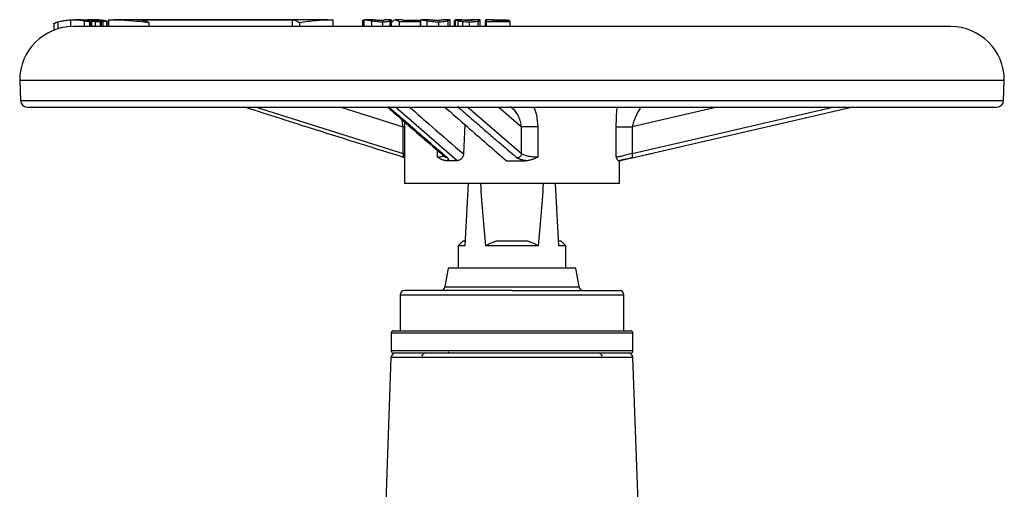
# Model space of a CAD drawing. Header units: millimetres. Extents: x 423 to 1697, y -6 to 958.
# Tile 22 of 54: x 734 to 954, y 546 to 651. Entities that reach past the tile are written whole.
import ezdxf

# ---------------------------------------------------------------- set-up
doc = ezdxf.new("R2010")
doc.units = ezdxf.units.MM

msp = doc.modelspace()

# ---------------------------------------------------------------- linework, layer by layer
at = {"color": 7, "linetype": 'Continuous', "lineweight": 25}
for p, q in [((742.03, 650.15), (742.03, 648.51)), ((942.44, 649.46), (746.44, 649.46)), ((746.58, 650.96), (746.51, 650.96)), ((746.97, 650.96), (746.84, 650.96)), ((747.74, 650.96), (747.14, 650.96)), ((748.64, 650.84), (747.82, 650.95)), ((748.09, 650.88), (748.09, 650.97)), ((748.32, 650.93), (751.27, 650.58)), ((748.45, 650.96), (749.01, 650.96)), ((750.23, 650.84), (748.45, 650.95)), ((750.51, 650.57), (749.24, 650.75)), ((749.94, 650.96), (749.57, 650.96)), ((749.63, 650.95), (750.52, 650.84)), ((749.7, 650.65), (750.3, 650.58)), ((750.09, 650.53), (750.06, 650.54)), ((750.09, 649.46), (750.09, 650.54)), ((750.62, 650.96), (750.25, 650.96)), ((750.3, 650.58), (750.3, 649.46)), ((750.51, 650.57), (750.51, 649.46)), ((751.14, 650.96), (750.71, 650.96)), ((750.87, 650.91), (751.47, 650.94)), ((751.47, 650.94), (751.04, 650.92)), ((751.27, 650.58), (751.27, 649.46)), ((751.94, 650.67), (752.63, 650.58)), ((752.41, 650.57), (752.41, 649.46)), ((752.63, 650.58), (752.63, 649.46)), ((753.03, 650.57), (753.03, 649.46)), ((753.8, 650.57), (753.8, 649.46)), ((754.22, 650.58), (754.22, 649.46)), ((754.29, 650.95), (754.29, 649.46)), ((803.26, 650.96), (755.52, 650.96)), ((760.73, 650.93), (795.42, 650.93)), ((763.32, 650.36), (763.32, 649.46)), ((795.42, 649.46), (795.42, 650.93)), ((796.94, 650.36), (796.94, 649.46)), ((804.43, 650.95), (804.43, 649.46)), ((811.04, 650.75), (811.04, 649.46)), ((812.93, 650.96), (811.58, 650.96)), ((815.35, 650.82), (815.46, 650.82)), ((817.5, 649.4), (817.5, 650.96)), ((819.81, 650.96), (818.44, 650.96)), ((819.19, 650.58), (819.19, 649.46)), ((820.24, 650.84), (819.84, 650.93)), ((823.89, 650.57), (823.89, 649.46)), ((823.95, 650.96), (823.95, 649.34)), ((823.95, 650.86), (824.04, 650.95)), ((825.59, 650.96), (824.2, 650.96)), ((830.53, 650.96), (829.18, 650.96)), ((830.59, 649.46), (830.59, 650.98)), ((831.54, 650.77), (831.54, 649.46)), ((831.73, 649.46), (831.73, 650.94)), ((837.14, 650.96), (835.22, 650.96)), ((837.36, 649.39), (837.36, 650.94)), ((838.49, 649.46), (838.49, 650.17)), ((840.03, 650.96), (838.61, 650.96)), ((838.7, 650.58), (838.7, 649.46)), ((843.35, 650.96), (843.35, 650.84)), ((843.92, 650.57), (843.92, 649.46)), ((734.44, 637.46), (734.6, 632.91)), ((734.44, 637.46), (954.44, 637.46)), ((954.28, 632.91), (954.44, 637.46)), ((736.1, 631.46), (952.78, 631.46)), ((871.26, 620.11), (920.32, 631.46)), ((820.12, 621.09), (820.12, 627.03)), ((820.44, 628.11), (820.44, 614.46)), ((833.92, 627.53), (833.61, 621)), ((846.56, 621.09), (846.56, 627.03)), ((850.19, 627.03), (846.56, 627.03)), ((850.19, 627.03), (850.19, 620.26)), ((867.74, 620.26), (867.74, 627.03)), ((867.74, 627.03), (871.3, 627.03)), ((871.3, 627.03), (871.3, 621.09)), ((869.58, 619.72), (875.59, 621.09)), ((829.5, 620.32), (829.52, 620.3)), ((843.19, 619.46), (847.53, 619.46)), ((869.45, 619.71), (868.24, 619.46)), ((868.44, 619.46), (869.58, 619.73)), ((868.44, 614.46), (868.44, 619.5)), ((820.44, 614.46), (844.44, 614.46)), ((834.01, 600.46), (834.74, 614.46)), ((844.44, 614.46), (868.44, 614.46)), ((854.87, 600.46), (854.14, 614.46)), ((833.44, 601.46), (832.44, 600.46)), ((834.06, 601.46), (833.44, 601.46)), ((848.08, 601.46), (840.8, 601.46)), ((855.44, 601.46), (854.82, 601.46)), ((856.44, 600.46), (855.44, 601.46)), ((832.44, 600.46), (832.44, 595.46)), ((834.01, 600.46), (832.44, 600.46)), ((856.44, 595.46), (856.44, 600.46)), ((830.19, 595.46), (829.45, 591.29)), ((858.69, 595.46), (830.19, 595.46)), ((859.42, 591.29), (858.69, 595.46)), ((819.44, 589.46), (819.44, 581.46)), ((869.44, 581.46), (869.44, 589.46)), ((817.44, 580.96), (817.44, 576.96)), ((871.44, 576.96), (871.44, 580.96)), ((817.4, 575.5), (815.96, 534.21)), ((872.91, 534.21), (871.47, 575.5))]:
    msp.add_line(p, q, dxfattribs=at)
at = {"color": 8, "linetype": 'Continuous', "lineweight": 25}
for p, q in [((742.98, 650.48), (742.98, 648.95)), ((745.87, 649.45), (745.87, 650.95)), ((748.81, 650.77), (748.81, 649.46)), ((750.09, 650.53), (750.09, 649.46)), ((811.34, 650.95), (811.34, 649.46)), ((813.03, 650.77), (813.03, 649.46)), ((815.51, 650.53), (815.51, 649.46)), ((817.14, 650.71), (817.14, 649.46)), ((824.04, 649.46), (824.04, 650.95)), ((825.43, 650.77), (825.43, 649.46)), ((827.98, 650.53), (827.98, 649.46)), ((830.12, 650.78), (830.12, 649.46)), ((831.56, 650.76), (831.56, 649.46)), ((831.73, 650.87), (831.73, 649.46)), ((832.33, 650.76), (832.33, 649.46)), ((832.65, 650.95), (832.65, 650.94)), ((833.35, 650.6), (833.35, 649.46)), ((834.32, 650.96), (834.32, 650.82)), ((834.84, 650.53), (834.84, 649.46)), ((835.19, 650.96), (835.19, 650.82)), ((835.68, 650.95), (835.68, 650.85)), ((836.81, 650.69), (836.81, 649.46)), ((734.6, 632.91), (922.11, 632.91)), ((787.29, 631.46), (820.12, 621.09)), ((806.23, 631.46), (820.12, 627.03)), ((832.17, 619.46), (818.4, 631.46)), ((834.54, 631.46), (846.56, 621.09)), ((841.48, 631.46), (846.56, 627.03)), ((890.27, 631.46), (871.3, 627.03)), ((871.3, 621.09), (916.14, 631.46)), ((922.11, 632.91), (954.28, 632.91)), ((820.44, 627.03), (820.12, 627.03)), ((820.44, 620.96), (820.12, 621.09)), ((827.81, 620.26), (827.81, 621.77)), ((829.45, 591.29), (844.28, 591.29)), ((844.28, 591.29), (859.42, 591.29)), ((819.44, 589.46), (869.44, 589.46)), ((871.44, 580.96), (817.44, 580.96)), ((871.44, 576.96), (817.44, 576.96)), ((844.44, 575.5), (817.4, 575.5)), ((871.47, 575.5), (844.44, 575.5))]:
    msp.add_line(p, q, dxfattribs=at)
at = {"color": 7, "linetype": 'Continuous', "lineweight": 25, "flags": 128}
for points in [[(832.17, 619.46), (831.87, 619.46), (831.58, 619.46), (831.28, 619.46), (830.99, 619.46), (830.7, 619.46), (830.42, 619.46), (830.14, 619.46), (829.86, 619.46)], [(868.44, 619.46), (868.43, 619.46), (868.42, 619.46), (868.4, 619.46), (868.38, 619.46), (868.35, 619.46), (868.32, 619.46), (868.28, 619.46), (868.24, 619.46)], [(856.44, 600.46), (856.34, 600.46), (856.04, 600.46), (855.55, 600.46), (854.87, 600.46)], [(830.19, 576.76), (830.38, 576.53), (830.42, 576.49)]]:
    msp.add_lwpolyline(points, dxfattribs=at)
at = {"color": 7, "linetype": 'Continuous', "lineweight": 25}
for centre, radius, start, end in [((746.44, 637.46), 12, 90, 180), ((942.44, 637.46), 12, 0, 90), ((736.1, 632.96), 1.5, 182, 270), ((952.78, 632.96), 1.5, 270, 358), ((820.44, 589.46), 1, 90, 180), ((828.47, 591.46), 1, 270, 350), ((860.41, 591.46), 1, 190, 270), ((868.44, 589.46), 1, 0, 90), ((817.94, 580.96), 0.5, 90, 180), ((870.94, 580.96), 0.5, 0, 90), ((818.4, 575.46), 1, 90, 178), ((817.94, 576.96), 0.5, 180, 270), ((825.36, 575.16), 1.33, 90, 151.2706), ((863.51, 575.16), 1.33, 28.7294, 90), ((870.47, 575.46), 1, 2, 90), ((870.94, 576.96), 0.5, 270, 0)]:
    msp.add_arc(centre, radius, start, end, dxfattribs=at)
for start_param, end_param in [(2.511851, 2.624625), (3.65856, 3.771334)]:
    msp.add_ellipse((844.44, 799.51), major_axis=(0, 228.97), ratio=0.052408, start_param=start_param, end_param=end_param, dxfattribs=at)
for points, knots in [([(742.07, 650.15), (742.07, 650.16), (742.08, 650.18), (742.43, 650.31), (742.82, 650.43), (742.98, 650.48)], [0, 0, 0, 0, 0.228299, 0.699421, 1, 1, 1, 1]), ([(742.98, 650.48), (743.17, 650.53), (743.38, 650.59), (743.82, 650.69), (744.06, 650.74), (744.56, 650.82), (744.81, 650.86), (745.34, 650.91), (745.6, 650.93), (745.87, 650.95)], [0, 0, 0, 0, 0.25, 0.25, 0.5, 0.5, 0.75, 0.75, 1, 1, 1, 1]), ([(745.87, 650.95), (746.12, 650.96), (746.38, 650.96), (746.9, 650.96), (747.15, 650.95), (747.65, 650.92), (747.9, 650.89), (748.37, 650.84), (748.6, 650.81), (748.81, 650.77)], [0, 0, 0, 0, 0.25, 0.25, 0.5, 0.5, 0.75, 0.75, 1, 1, 1, 1]), ([(746.77, 650.96), (746.81, 650.96), (747.03, 650.97), (747.5, 650.95), (747.87, 650.92), (748.09, 650.9)], [0, 0, 0, 0, 0.0904237, 0.4502893, 1, 1, 1, 1]), ([(749.08, 650.78), (748.69, 650.85), (748.08, 650.95), (747.34, 650.94), (747.07, 650.94)], [0, 0, 0, 0, 0.635708, 1, 1, 1, 1]), ([(748.06, 650.95), (748.08, 650.95), (748.13, 650.96), (747.96, 650.96), (747.89, 650.96)], [0, 0, 0, 0, 0.5911373, 1, 1, 1, 1]), ([(748.7, 650.81), (748.68, 650.81), (748.61, 650.82), (748.41, 650.85), (748.32, 650.86), (748.14, 650.88), (748.04, 650.89), (747.93, 650.9)], [0, 0, 0, 0, 0.5, 0.5, 0.75, 0.75, 1, 1, 1, 1]), ([(748.09, 650.9), (748.19, 650.89), (748.29, 650.88), (748.45, 650.86), (748.52, 650.85), (748.63, 650.83), (748.67, 650.82), (748.71, 650.81), (748.71, 650.81), (748.7, 650.81)], [0, 0, 0, 0, 0.25, 0.25, 0.5, 0.5, 0.75, 0.75, 1, 1, 1, 1]), ([(748.81, 650.77), (748.99, 650.74), (749.17, 650.71), (749.47, 650.65), (749.61, 650.62), (749.82, 650.58), (749.91, 650.56), (750.03, 650.53), (750.07, 650.53), (750.09, 650.53)], [0, 0, 0, 0, 0.25, 0.25, 0.5, 0.5, 0.75, 0.75, 1, 1, 1, 1]), ([(750.03, 650.56), (749.96, 650.58), (749.84, 650.62), (749.6, 650.68), (749.5, 650.7), (749.3, 650.74), (749.19, 650.76), (749.08, 650.78)], [0, 0, 0, 0, 0.5, 0.5, 0.75, 0.75, 1, 1, 1, 1]), ([(753.03, 650.57), (752.21, 650.77), (751.22, 651.01), (750.22, 650.93), (750.05, 650.92)], [0, 0, 0, 0, 0.835822, 1, 1, 1, 1]), ([(750.39, 650.93), (750.54, 650.94), (751.68, 651.01), (752.82, 650.78), (753.8, 650.57)], [0, 0, 0, 0, 0.129114, 1, 1, 1, 1]), ([(754.22, 650.58), (753.51, 650.74), (752.54, 650.96), (751.56, 650.93), (751.29, 650.92)], [0, 0, 0, 0, 0.728258, 1, 1, 1, 1]), ([(754.29, 650.95), (755.8, 650.99), (757.31, 650.94), (760.32, 650.73), (761.82, 650.56), (763.32, 650.36)], [0, 0, 0, 0, 0.5, 0.5, 1, 1, 1, 1]), ([(796.94, 650.36), (798.18, 650.56), (799.43, 650.73), (801.92, 650.94), (803.17, 650.99), (804.43, 650.95)], [0, 0, 0, 0, 0.5, 0.5, 1, 1, 1, 1]), ([(811.05, 650.75), (811.06, 650.79), (811.09, 650.89), (811.26, 650.93), (811.34, 650.95)], [0, 0, 0, 0, 0.474007, 1, 1, 1, 1]), ([(811.34, 650.95), (811.5, 650.97), (811.7, 650.97), (812.12, 650.92), (812.27, 650.89), (812.62, 650.84), (812.81, 650.8), (813.03, 650.77)], [0, 0, 0, 0, 0.5, 0.5, 0.75, 0.75, 1, 1, 1, 1]), ([(813.72, 650.9), (813.52, 650.92), (813.22, 650.95), (813.04, 650.96), (812.98, 650.96)], [0, 0, 0, 0, 0.651861, 1, 1, 1, 1]), ([(813.03, 650.77), (813.21, 650.74), (813.4, 650.71), (813.8, 650.65), (814.01, 650.62), (814.44, 650.57), (814.65, 650.56), (815.09, 650.53), (815.3, 650.53), (815.51, 650.53)], [0, 0, 0, 0, 0.25, 0.25, 0.5, 0.5, 0.75, 0.75, 1, 1, 1, 1]), ([(815.11, 650.81), (814.99, 650.81), (814.87, 650.81), (814.63, 650.82), (814.5, 650.83), (814.26, 650.85), (814.14, 650.86), (813.92, 650.88), (813.82, 650.89), (813.72, 650.9)], [0, 0, 0, 0, 0.25, 0.25, 0.5, 0.5, 0.75, 0.75, 1, 1, 1, 1]), ([(815.85, 650.86), (815.77, 650.84), (815.66, 650.83), (815.41, 650.82), (815.26, 650.81), (815.11, 650.81)], [0, 0, 0, 0, 0.5, 0.5, 1, 1, 1, 1]), ([(815.51, 650.53), (815.69, 650.53), (815.85, 650.53), (816.17, 650.55), (816.33, 650.56), (816.61, 650.59), (816.74, 650.61), (816.96, 650.66), (817.06, 650.68), (817.14, 650.71)], [0, 0, 0, 0, 0.25, 0.25, 0.5, 0.5, 0.75, 0.75, 1, 1, 1, 1]), ([(816.08, 650.94), (816.08, 650.94), (816.08, 650.92), (816, 650.89), (815.9, 650.87), (815.85, 650.86)], [0, 0, 0, 0, 0.428374, 0.709197, 1, 1, 1, 1]), ([(817.14, 650.71), (817.26, 650.75), (817.46, 650.82), (817.52, 650.89), (817.5, 650.91), (817.5, 650.91)], [0, 0, 0, 0, 0.557254, 0.989008, 1, 1, 1, 1]), ([(817.5, 650.33), (817.63, 650.49), (817.92, 650.86), (818.5, 651.07), (818.94, 650.76), (819.19, 650.58)], [0, 0, 0, 0, 0.225974, 0.544919, 1, 1, 1, 1]), ([(824.04, 650.95), (824.09, 650.96), (824.15, 650.96), (824.3, 650.96), (824.39, 650.95), (824.61, 650.92), (824.74, 650.89), (825.05, 650.84), (825.23, 650.81), (825.43, 650.77)], [0, 0, 0, 0, 0.25, 0.25, 0.5, 0.5, 0.75, 0.75, 1, 1, 1, 1]), ([(825.43, 650.77), (825.6, 650.74), (825.78, 650.71), (826.18, 650.65), (826.4, 650.62), (826.83, 650.58), (827.06, 650.56), (827.52, 650.53), (827.75, 650.53), (827.98, 650.53)], [0, 0, 0, 0, 0.25, 0.25, 0.5, 0.5, 0.75, 0.75, 1, 1, 1, 1]), ([(826.28, 650.9), (826.1, 650.92), (825.81, 650.95), (825.67, 650.96), (825.62, 650.96)], [0, 0, 0, 0, 0.623251, 1, 1, 1, 1]), ([(827.69, 650.81), (827.44, 650.81), (827.18, 650.82), (826.81, 650.85), (826.69, 650.86), (826.47, 650.88), (826.37, 650.89), (826.28, 650.9)], [0, 0, 0, 0, 0.5, 0.5, 0.75, 0.75, 1, 1, 1, 1]), ([(828.92, 650.9), (828.86, 650.89), (828.79, 650.88), (828.63, 650.86), (828.53, 650.85), (828.32, 650.83), (828.21, 650.82), (827.96, 650.81), (827.83, 650.81), (827.69, 650.81)], [0, 0, 0, 0, 0.25, 0.25, 0.5, 0.5, 0.75, 0.75, 1, 1, 1, 1]), ([(827.98, 650.53), (828.21, 650.53), (828.43, 650.53), (828.86, 650.56), (829.07, 650.58), (829.44, 650.63), (829.6, 650.66), (829.89, 650.72), (830.02, 650.75), (830.12, 650.78)], [0, 0, 0, 0, 0.25, 0.25, 0.5, 0.5, 0.75, 0.75, 1, 1, 1, 1]), ([(829.11, 650.94), (829.17, 650.96), (829.2, 650.97), (829.17, 650.95), (829.14, 650.95), (829.06, 650.93), (829, 650.91), (828.92, 650.9)], [0, 0, 0, 0, 0.5, 0.5, 0.75, 0.75, 1, 1, 1, 1]), ([(830.12, 650.78), (830.31, 650.85), (830.6, 650.95), (830.55, 650.94), (830.54, 650.94)], [0, 0, 0, 0, 0.640397, 1, 1, 1, 1]), ([(831.56, 650.76), (831.56, 650.77), (831.57, 650.78), (831.58, 650.79), (831.59, 650.8), (831.6, 650.81), (831.62, 650.82), (831.63, 650.83), (831.65, 650.84), (831.67, 650.85), (831.68, 650.85), (831.7, 650.86), (831.73, 650.87)], [0, 0, 0, 0, 0.000189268, 0.000189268, 0.000189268, 0.000378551, 0.000378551, 0.000378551, 0.0005624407, 0.0005624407, 0.0005624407, 0.0007472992, 0.0007472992, 0.0007472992, 0.0007472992]), ([(831.73, 650.94), (831.78, 650.93), (831.84, 650.9), (832.03, 650.84), (832.15, 650.8), (832.33, 650.76)], [0, 0, 0, 0, 0.5, 0.5, 1, 1, 1, 1]), ([(832.33, 650.76), (832.47, 650.73), (832.62, 650.7), (832.97, 650.65), (833.16, 650.62), (833.35, 650.6)], [0, 0, 0, 0, 0.5, 0.5, 1, 1, 1, 1]), ([(832.65, 650.95), (832.78, 650.96), (832.92, 650.96), (833.19, 650.96), (833.33, 650.96), (833.75, 650.96), (834.03, 650.96), (834.32, 650.96)], [0, 0, 0, 0, 0.25, 0.25, 0.5, 0.5, 1, 1, 1, 1]), ([(833.75, 650.85), (833.58, 650.86), (833.45, 650.88), (833.26, 650.91), (833.19, 650.93), (833.14, 650.94)], [0, 0, 0, 0, 0.5, 0.5, 1, 1, 1, 1]), ([(833.35, 650.6), (833.59, 650.57), (833.84, 650.55), (834.34, 650.53), (834.59, 650.53), (834.84, 650.53)], [0, 0, 0, 0, 0.5, 0.5, 1, 1, 1, 1]), ([(834.77, 650.81), (834.6, 650.81), (834.42, 650.81), (834.07, 650.83), (833.9, 650.84), (833.75, 650.85)], [0, 0, 0, 0, 0.5, 0.5, 1, 1, 1, 1]), ([(834.32, 650.96), (834.39, 650.96), (834.47, 650.96), (834.54, 650.96), (834.61, 650.96), (834.69, 650.96), (834.76, 650.96), (834.9, 650.96), (835.05, 650.96), (835.19, 650.96)], [0, 0, 0, 0, 0.0002257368, 0.0002257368, 0.0002257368, 0.0004514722, 0.0004514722, 0.0004514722, 0.0008821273, 0.0008821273, 0.0008821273, 0.0008821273]), ([(835.69, 650.85), (835.56, 650.83), (835.41, 650.82), (835.1, 650.81), (834.94, 650.81), (834.77, 650.81)], [0, 0, 0, 0, 0.5, 0.5, 1, 1, 1, 1]), ([(834.84, 650.53), (835.03, 650.53), (835.21, 650.53), (835.57, 650.54), (835.75, 650.55), (836.09, 650.58), (836.25, 650.6), (836.56, 650.64), (836.69, 650.66), (836.81, 650.69)], [0, 0, 0, 0, 0.25, 0.25, 0.5, 0.5, 0.75, 0.75, 1, 1, 1, 1]), ([(835.19, 650.96), (835.27, 650.96), (835.36, 650.96), (835.52, 650.96), (835.61, 650.96), (835.68, 650.95)], [0, 0, 0, 0, 0.5, 0.5, 1, 1, 1, 1]), ([(835.68, 650.95), (835.76, 650.95), (835.83, 650.95), (835.92, 650.94), (835.94, 650.93), (835.95, 650.92)], [0, 0, 0, 0, 0.5, 0.5, 1, 1, 1, 1]), ([(835.95, 650.92), (835.96, 650.91), (835.96, 650.91), (835.95, 650.9), (835.93, 650.89), (835.86, 650.87), (835.79, 650.86), (835.69, 650.85)], [0, 0, 0, 0, 0.25, 0.25, 0.5, 0.5, 1, 1, 1, 1]), ([(836.81, 650.69), (836.92, 650.71), (837.02, 650.74), (837.17, 650.79), (837.23, 650.81), (837.37, 650.88), (837.38, 650.91), (837.35, 650.93)], [0, 0, 0, 0, 0.25, 0.25, 0.5, 0.5, 1, 1, 1, 1]), ([(837.35, 650.93), (837.33, 650.94), (837.3, 650.95), (837.24, 650.96), (837.16, 650.96), (837.15, 650.96)], [0, 0, 0, 0, 0.459906, 0.917829, 1, 1, 1, 1]), ([(838.49, 650.17), (838.52, 650.62), (838.56, 650.87), (838.6, 650.96), (838.61, 650.97), (838.63, 650.95), (838.64, 650.94), (838.67, 650.84), (838.69, 650.74), (838.7, 650.58)], [0, 0, 0, 0, 0.5, 0.5, 0.625, 0.625, 0.75, 0.75, 1, 1, 1, 1]), ([(784.79, 631.46), (790.04, 629.78), (801.89, 625.99), (813.76, 622.28), (820.36, 620.22)], [0, 0, 0, 0, 0.4431, 1, 1, 1, 1]), ([(816.59, 631.46), (818.46, 629.83), (822.74, 626.09), (827.04, 622.42), (829.46, 620.35)], [0, 0, 0, 0, 0.436177, 1, 1, 1, 1]), ([(830.02, 620.11), (829.72, 620.36), (829.09, 620.9), (828.06, 621.78), (826.88, 622.79), (825.56, 623.93), (824.09, 625.2), (822.48, 626.61), (820.72, 628.14), (818.82, 629.8), (817.5, 630.95), (816.82, 631.55)], [0, 0, 0, 0, 0.067254, 0.145471, 0.234651, 0.334795, 0.445904, 0.567978, 0.701019, 0.845026, 1, 1, 1, 1]), ([(829.43, 631.46), (831.09, 630), (834.22, 627.27), (838.81, 623.26), (841.73, 620.73), (843.19, 619.46)], [0, 0, 0, 0, 0.3631283, 0.6815639, 1, 1, 1, 1]), ([(832.32, 631.55), (833.32, 630.67), (835.22, 629.02), (837.91, 626.68), (840.28, 624.63), (842.34, 622.86), (844.07, 621.38), (845.13, 620.51), (845.6, 620.11)], [0, 0, 0, 0, 0.227092, 0.430011, 0.608759, 0.763338, 0.893751, 1, 1, 1, 1]), ([(833.61, 621), (833.6, 620.9), (833.59, 620.79), (833.54, 620.6), (833.51, 620.5), (833.43, 620.31), (833.39, 620.22), (833.28, 620.06), (833.22, 619.98), (832.89, 619.63), (832.53, 619.46), (832.17, 619.46)], [0, 0, 0, 0, 0.125, 0.125, 0.25, 0.25, 0.375, 0.375, 0.5, 0.5, 1, 1, 1, 1]), ([(846.56, 621.09), (846.55, 620.97), (846.53, 620.85), (846.43, 620.62), (846.35, 620.51), (846.17, 620.32), (846.06, 620.25), (845.83, 620.14), (845.71, 620.12), (845.6, 620.11)], [0, 0, 0, 0, 0.25, 0.25, 0.5, 0.5, 0.75, 0.75, 1, 1, 1, 1]), ([(850.19, 620.26), (849.75, 620.26), (849.33, 620.28), (848.55, 620.36), (848.19, 620.42), (847.56, 620.57), (847.29, 620.66), (846.84, 620.86), (846.67, 620.97), (846.56, 621.09)], [0, 0, 0, 0, 0.25, 0.25, 0.5, 0.5, 0.75, 0.75, 1, 1, 1, 1]), ([(871.3, 621.09), (870.45, 620.86), (869.66, 620.65), (868.72, 620.42), (868.45, 620.36), (868.01, 620.28), (867.85, 620.26), (867.74, 620.26)], [0, 0, 0, 0, 0.5, 0.5, 0.75, 0.75, 1, 1, 1, 1]), ([(871.26, 620.11), (871.29, 620.12), (871.31, 620.14), (871.35, 620.25), (871.37, 620.32), (871.37, 620.51), (871.37, 620.62), (871.34, 620.85), (871.32, 620.97), (871.3, 621.09)], [0, 0, 0, 0, 0.25, 0.25, 0.5, 0.5, 0.75, 0.75, 1, 1, 1, 1]), ([(829.86, 619.46), (829.81, 619.46), (829.71, 619.47), (829.56, 619.48), (829.41, 619.51), (829.25, 619.54), (829.09, 619.59), (828.93, 619.64), (828.74, 619.72), (828.52, 619.83), (828.28, 619.96), (828.04, 620.1), (827.89, 620.21), (827.81, 620.26)], [0, 0, 0, 0, 0.065116, 0.132084, 0.201074, 0.27224, 0.345724, 0.421653, 0.500145, 0.620756, 0.7501, 0.867802, 1, 1, 1, 1]), ([(830.02, 620.11), (830.04, 620.09), (830.08, 620.06), (830.12, 620.01), (830.16, 619.96), (830.19, 619.92), (830.21, 619.87), (830.22, 619.83), (830.22, 619.79), (830.21, 619.73), (830.18, 619.66), (830.11, 619.59), (830, 619.52), (829.91, 619.48), (829.86, 619.46)], [0, 0, 0, 0, 0.064336, 0.127959, 0.190963, 0.253442, 0.31549, 0.377202, 0.438671, 0.49999, 0.626998, 0.752043, 0.876055, 1, 1, 1, 1]), ([(847.53, 619.46), (847.48, 619.47), (847.36, 619.49), (847.2, 619.52), (847.04, 619.55), (846.88, 619.59), (846.74, 619.63), (846.6, 619.66), (846.46, 619.7), (846.29, 619.76), (846.1, 619.83), (845.9, 619.92), (845.73, 620.01), (845.65, 620.08), (845.6, 620.11)], [0, 0, 0, 0, 0.062012, 0.123923, 0.185857, 0.247933, 0.310273, 0.372993, 0.43621, 0.500035, 0.622795, 0.746542, 0.872025, 1, 1, 1, 1]), ([(850.19, 620.26), (850.08, 620.21), (849.87, 620.1), (849.55, 619.96), (849.24, 619.83), (848.9, 619.7), (848.56, 619.6), (848.2, 619.52), (847.86, 619.47), (847.64, 619.47), (847.53, 619.46)], [0, 0, 0, 0, 0.132179, 0.249923, 0.379255, 0.499901, 0.635568, 0.763656, 0.884859, 1, 1, 1, 1]), ([(868.24, 619.46), (868.23, 619.46), (868.21, 619.47), (868.19, 619.48), (868.16, 619.51), (868.13, 619.54), (868.09, 619.59), (868.06, 619.64), (868.01, 619.72), (867.95, 619.83), (867.89, 619.96), (867.82, 620.1), (867.77, 620.21), (867.74, 620.26)], [0, 0, 0, 0, 0.065115, 0.132083, 0.201072, 0.272238, 0.345722, 0.421652, 0.500143, 0.620749, 0.7501, 0.867788, 1, 1, 1, 1]), ([(850.37, 600.46), (849.46, 600.46), (848.51, 600.46), (847, 600.46), (846.49, 600.46), (845.47, 600.46), (844.95, 600.46), (843.93, 600.46), (843.41, 600.46), (842.38, 600.46), (841.87, 600.46), (840.88, 600.46), (840.39, 600.46), (839.43, 600.46), (838.96, 600.46), (838.51, 600.46)], [0, 0, 0, 0, 0.25, 0.25, 0.375, 0.375, 0.5, 0.5, 0.625, 0.625, 0.75, 0.75, 0.875, 0.875, 1, 1, 1, 1]), ([(844.44, 590.46), (838.07, 590.46), (831.97, 590.46), (822.97, 590.46), (820.44, 590.46), (820.44, 590.46)], [0, 0, 0, 0, 0.5, 0.5, 1, 1, 1, 1]), ([(844.44, 590.46), (850.8, 590.46), (856.91, 590.46), (865.91, 590.46), (868.44, 590.46), (868.44, 590.46)], [0, 0, 0, 0, 0.5, 0.5, 1, 1, 1, 1]), ([(817.97, 581.46), (817.97, 581.46), (817.95, 581.46), (818.53, 581.46), (819.64, 581.46), (820.74, 581.46), (822.08, 581.46), (824.11, 581.46), (827.06, 581.46), (830.67, 581.46), (834.08, 581.46), (837.23, 581.46), (840.31, 581.46), (843.23, 581.46), (846.84, 581.46), (850.44, 581.46), (853.91, 581.46), (856.4, 581.46), (858.75, 581.46), (861.59, 581.46), (864.69, 581.46), (866.51, 581.46), (867.39, 581.46)], [0, 0, 0, 0, 0.021184, 0.099949, 0.139381, 0.17882, 0.21743, 0.256047, 0.330097, 0.399962, 0.446557, 0.4946, 0.543996, 0.582605, 0.621223, 0.699988, 0.739419, 0.778858, 0.817468, 0.856086, 0.930135, 1, 1, 1, 1]), ([(867.39, 581.46), (867.89, 581.46), (868.92, 581.46), (870.01, 581.46), (870.66, 581.46), (870.94, 581.46), (870.91, 581.46), (870.9, 581.46)], [0, 0, 0, 0, 0.232894, 0.47301, 0.719894, 0.912869, 1, 1, 1, 1]), ([(867.39, 576.46), (866.82, 576.46), (865.66, 576.46), (863.46, 576.46), (861.13, 576.46), (858.74, 576.46), (855.61, 576.46), (852.2, 576.46), (848.63, 576.46), (845.93, 576.46), (843.23, 576.46), (839.74, 576.46), (835.62, 576.46), (831.6, 576.46), (828.43, 576.46), (825.89, 576.46), (823.78, 576.46), (822.08, 576.46), (820.29, 576.46), (818.98, 576.46), (818.23, 576.46), (817.95, 576.46), (817.97, 576.46), (817.97, 576.46)], [0, 0, 0, 0, 0.046591, 0.094627, 0.144017, 0.182622, 0.221235, 0.29999, 0.339417, 0.378851, 0.417457, 0.456069, 0.53011, 0.599967, 0.646556, 0.694594, 0.743983, 0.782589, 0.821201, 0.899957, 0.939384, 0.978818, 1, 1, 1, 1]), ([(844.44, 576.46), (837.53, 576.46), (830.91, 576.46), (821.15, 576.46), (818.4, 576.46), (818.4, 576.46)], [0, 0, 0, 0, 0.5, 0.5, 1, 1, 1, 1]), ([(870.47, 576.46), (870.47, 576.46), (867.73, 576.46), (857.96, 576.46), (851.34, 576.46), (844.44, 576.46)], [0, 0, 0, 0, 0.5, 0.5, 1, 1, 1, 1]), ([(870.9, 576.46), (870.91, 576.46), (870.94, 576.46), (870.6, 576.46), (869.64, 576.46), (868.12, 576.46), (867.39, 576.46)], [0, 0, 0, 0, 0.087145, 0.280274, 0.650601, 1, 1, 1, 1])]:
    msp.add_open_spline(points, degree=3, knots=knots, dxfattribs=at)
for points in [[(747.82, 650.95), (747.9, 650.95), (747.98, 650.95), (748.06, 650.95)], [(751.05, 650.84), (750.78, 650.83), (750.5, 650.83), (750.23, 650.84)], [(750.3, 650.58), (750.37, 650.58), (750.44, 650.57), (750.51, 650.57)], [(752.41, 650.57), (751.96, 650.69), (751.51, 650.77), (751.05, 650.84)], [(751.27, 650.58), (751.65, 650.57), (752.03, 650.56), (752.41, 650.57)], [(752.63, 650.58), (752.76, 650.58), (752.9, 650.58), (753.03, 650.57)], [(753.8, 650.57), (753.94, 650.57), (754.08, 650.57), (754.22, 650.58)], [(763.32, 650.36), (762.48, 650.66), (761.61, 650.85), (760.73, 650.93)], [(795.42, 650.93), (795.94, 650.85), (796.45, 650.66), (796.94, 650.36)], [(817.44, 650.95), (816.99, 650.95), (816.54, 650.95), (816.09, 650.95)], [(819.19, 650.58), (820.76, 650.57), (822.33, 650.57), (823.89, 650.57)], [(823.56, 650.84), (822.46, 650.83), (821.35, 650.83), (820.24, 650.84)], [(823.89, 650.57), (823.78, 650.69), (823.67, 650.77), (823.56, 650.84)], [(833.14, 650.94), (832.67, 650.94), (832.2, 650.94), (831.73, 650.94)], [(838.7, 650.58), (840.44, 650.57), (842.18, 650.56), (843.92, 650.57)], [(840.08, 650.84), (840.07, 650.93), (840.05, 650.97), (840.03, 650.96)], [(840.03, 650.96), (841.13, 650.96), (842.24, 650.96), (843.35, 650.96)], [(843.88, 650.84), (842.61, 650.83), (841.35, 650.83), (840.08, 650.84)], [(843.92, 650.57), (843.91, 650.69), (843.89, 650.77), (843.88, 650.84)], [(838.51, 600.46), (839.25, 600.85), (840.01, 601.19), (840.8, 601.46)], [(848.08, 601.46), (848.87, 601.19), (849.63, 600.85), (850.37, 600.46)]]:
    msp.add_open_spline(points, degree=3, dxfattribs=at)
at = {"color": 8, "linetype": 'Continuous', "lineweight": 25}
for points, knots in [([(821.54, 631.46), (823.22, 629.99), (827.24, 626.47), (831.26, 623.01), (833.61, 621)], [0, 0, 0, 0, 0.417579, 1, 1, 1, 1]), ([(846.56, 627.03), (846.51, 627.4), (846.42, 628.16), (845.83, 629.57), (845.11, 630.78), (844.27, 631.37), (844.09, 631.5)], [0, 0, 0, 0, 0.203382, 0.418378, 0.871181, 1, 1, 1, 1]), ([(849.27, 631.46), (849.5, 630.89), (850.07, 629.47), (850.14, 627.94), (850.19, 627.03)], [0, 0, 0, 0, 0.4056, 1, 1, 1, 1]), ([(867.74, 627.03), (867.75, 627.94), (867.77, 629.47), (867.89, 630.89), (867.94, 631.46)], [0, 0, 0, 0, 0.59441, 1, 1, 1, 1]), ([(873.23, 631.46), (873.15, 631.34), (872.78, 630.76), (872.14, 629.57), (871.57, 628.16), (871.39, 627.4), (871.3, 627.03)], [0, 0, 0, 0, 0.118597, 0.576728, 0.794244, 1, 1, 1, 1]), ([(820.12, 627.03), (820.06, 627.4), (819.98, 627.95), (819.91, 628.44), (819.89, 628.59)], [0, 0, 0, 0, 0.679694, 1, 1, 1, 1]), ([(820.12, 621.09), (820.11, 620.97), (820.09, 620.72), (820.18, 620.41), (820.31, 620.28), (820.37, 620.22)], [0, 0, 0, 0, 0.33195, 0.688838, 1, 1, 1, 1]), ([(829.18, 620.52), (829.18, 620.51), (829.12, 620.42), (828.68, 620.3), (828.09, 620.27), (827.81, 620.26)], [0, 0, 0, 0, 0.042331, 0.534813, 1, 1, 1, 1]), ([(830.02, 620.11), (829.9, 620.13), (829.69, 620.16), (829.54, 620.3), (829.47, 620.36)], [0, 0, 0, 0, 0.552101, 1, 1, 1, 1]), ([(871.26, 620.11), (870.67, 619.98), (870.01, 619.83), (869.5, 619.72), (869.45, 619.71)], [0, 0, 0, 0, 0.898628, 1, 1, 1, 1])]:
    msp.add_open_spline(points, degree=3, knots=knots, dxfattribs=at)

doc.saveas('drawing.dxf')
